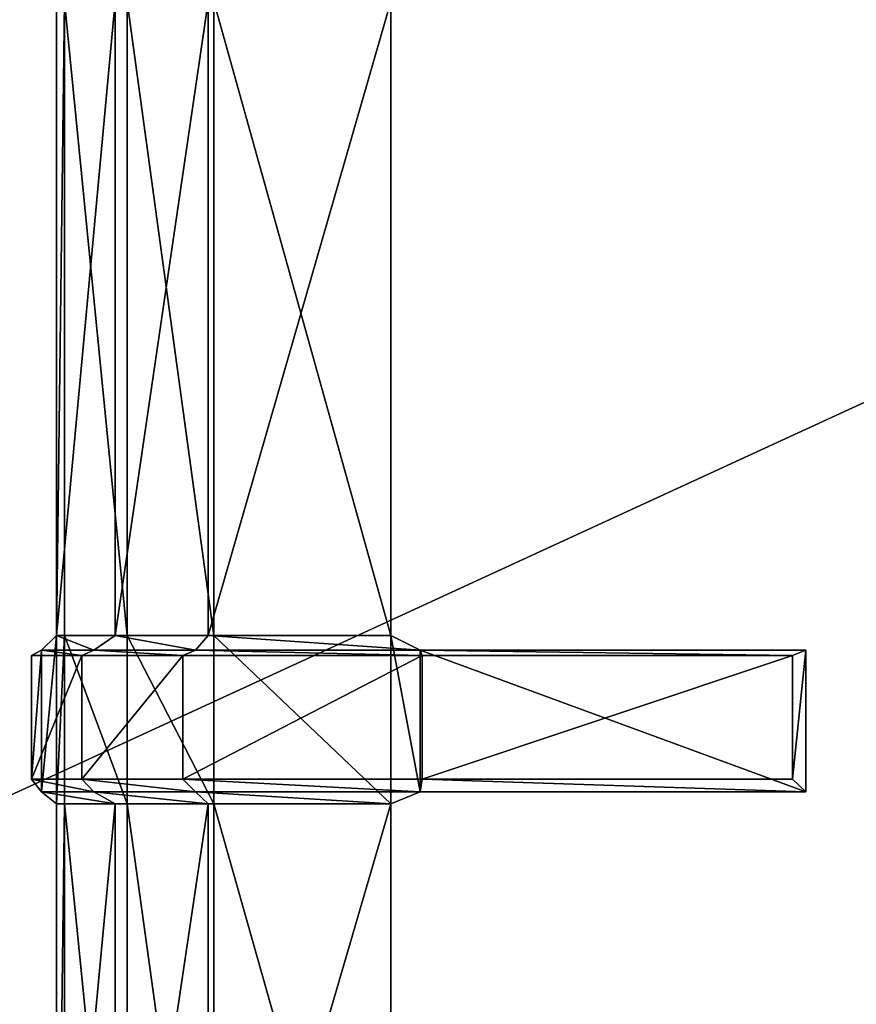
# Model space of a CAD drawing. Extents: x 0 to 31, y 0 to 21.2.
# Tile 228 of 256: x 10.2 to 12.1, y 13.4 to 15.6. Entities that reach past the tile are written whole.
import ezdxf

# ---------------------------------------------------------------- set-up
doc = ezdxf.new("R2010")
doc.units = 0
doc.header["$MEASUREMENT"] = 0
doc.layers.get('0').update_dxf_attribs({"color": 13, "linetype": 'CONTINUOUS'})
for name, color, linetype in [('CAST_IRON', 250, 'CONTINUOUS'), ('GALVANIZED_METAL', 252, 'CONTINUOUS'), ('GRATES', 250, 'CONTINUOUS')]:
    doc.layers.add(name, color=color, linetype=linetype)

# ---------------------------------------------------------------- blocks, each defined once
blk = doc.blocks.new('NGM5058UC_TRADECAD_DXF')
at = {"layer": 'GRATES', "color": 0}
for p, q in [((-5.2144, 5.04845, 0.98805), (-5.2144, 3.60915, 0.98805)), ((-5.2144, 5.04845, 0.98805), (-5.2144, 3.60915, 0.98805)), ((-5.1964, 3.60915, 0.70725), (-5.1964, 5.04845, 0.70725)), ((-5.1964, 3.60915, 0.70725), (-5.1964, 5.04845, 0.70725)), ((-5.0813, 3.60915, 0.98805), (-5.0813, 5.04845, 0.98805)), ((-5.0813, 3.60915, 0.98805), (-5.0813, 5.04845, 0.98805)), ((-5.054, 5.04845, 0.70725), (-5.054, 3.60915, 0.70725)), ((-5.054, 5.04845, 0.70725), (-5.054, 3.60915, 0.70725)), ((-4.8702, 3.60915, 0.98805), (-4.8702, 5.04845, 0.98805)), ((-4.8702, 3.60915, 0.98805), (-4.8702, 5.04845, 0.98805)), ((-4.8575, 5.04845, 0.70725), (-4.8575, 3.60915, 0.70725)), ((-4.8575, 5.04845, 0.70725), (-4.8575, 3.60915, 0.70725)), ((-4.4554, 3.60915, 0.70725), (-4.4554, 5.04845, 0.70725)), ((-4.4554, 5.04845, 0.98805), (-4.4554, 3.60915, 0.98805)), ((-4.4554, 3.60915, 0.70725), (-4.4554, 5.04845, 0.70725)), ((-4.4554, 5.04845, 0.98805), (-4.4554, 3.60915, 0.98805)), ((-5.2144, 3.60915, 0.98805), (-5.2486, 3.57525, 1.46245)), ((-5.2144, 3.60915, 0.98805), (-5.2486, 3.57525, 1.46245)), ((-5.1964, 3.60915, 0.70725), (-5.2144, 3.60915, 0.98805)), ((-5.2144, 3.60915, 0.98805), (-5.2144, 3.22635, 0.98805)), ((-5.1964, 3.60915, 0.70725), (-5.2144, 3.60915, 0.98805)), ((-5.2144, 3.60915, 0.98805), (-5.2144, 3.22635, 0.98805)), ((-5.0813, 3.60915, 0.98805), (-5.2144, 3.60915, 0.98805)), ((-5.0813, 3.60915, 0.98805), (-5.2144, 3.60915, 0.98805)), ((-5.1964, 3.22635, 0.70725), (-5.1964, 3.60915, 0.70725)), ((-5.054, 3.60915, 0.70725), (-5.1964, 3.60915, 0.70725)), ((-5.1964, 3.22635, 0.70725), (-5.1964, 3.60915, 0.70725)), ((-5.054, 3.60915, 0.70725), (-5.1964, 3.60915, 0.70725)), ((-5.1294, 3.57525, 1.46245), (-5.0813, 3.60915, 0.98805)), ((-5.1294, 3.57525, 1.46245), (-5.0813, 3.60915, 0.98805)), ((-4.8702, 3.60915, 0.98805), (-5.0813, 3.60915, 0.98805)), ((-4.8702, 3.60915, 0.98805), (-5.0813, 3.60915, 0.98805)), ((-4.8575, 3.60915, 0.70725), (-5.054, 3.60915, 0.70725)), ((-5.054, 3.60915, 0.70725), (-5.054, 3.22635, 0.70725)), ((-4.8575, 3.60915, 0.70725), (-5.054, 3.60915, 0.70725)), ((-5.054, 3.60915, 0.70725), (-5.054, 3.22635, 0.70725)), ((-4.899, 3.57525, 1.46245), (-4.8702, 3.60915, 0.98805)), ((-4.899, 3.57525, 1.46245), (-4.8702, 3.60915, 0.98805)), ((-4.4554, 3.60915, 0.98805), (-4.8702, 3.60915, 0.98805)), ((-4.4554, 3.60915, 0.98805), (-4.8702, 3.60915, 0.98805)), ((-4.8575, 3.60915, 0.70725), (-4.4554, 3.60915, 0.70725)), ((-4.8575, 3.60915, 0.70725), (-4.4554, 3.60915, 0.70725)), ((-4.8575, 3.60915, 0.70725), (-4.8575, 3.22635, 0.70725)), ((-4.8575, 3.60915, 0.70725), (-4.8575, 3.22635, 0.70725)), ((-4.4554, 3.60915, 0.98805), (-4.4554, 3.60915, 0.70725)), ((-4.4554, 3.60915, 0.70725), (-4.4554, 3.22635, 0.70725)), ((-4.4554, 3.22635, 0.98805), (-4.4554, 3.60915, 0.98805)), ((-4.4554, 3.60915, 0.70725), (-4.4554, 3.22635, 0.70725)), ((-4.4554, 3.60915, 0.98805), (-4.4554, 3.60915, 0.70725)), ((-4.4554, 3.60915, 0.98805), (-4.3891, 3.57525, 1.46245)), ((-4.4554, 3.60915, 0.98805), (-4.3891, 3.57525, 1.46245)), ((-4.4554, 3.22635, 0.98805), (-4.4554, 3.60915, 0.98805)), ((-5.2486, 3.57525, 1.46245), (-5.2714, 3.56355, 1.82375)), ((-5.2486, 3.57525, 1.46245), (-5.2714, 3.56355, 1.82375)), ((-5.2714, 3.56355, 1.82375), (-5.2714, 3.28285, 1.82375)), ((-5.1567, 3.56355, 1.82375), (-5.2714, 3.56355, 1.82375)), ((-5.2714, 3.56355, 1.82375), (-5.2714, 3.28285, 1.82375)), ((-5.1567, 3.56355, 1.82375), (-5.2714, 3.56355, 1.82375)), ((-5.2486, 3.25375, 1.46245), (-5.2486, 3.57525, 1.46245)), ((-5.2486, 3.25375, 1.46245), (-5.2486, 3.57525, 1.46245)), ((-5.2486, 3.57525, 1.46245), (-5.1294, 3.57525, 1.46245)), ((-5.2486, 3.57525, 1.46245), (-5.1294, 3.57525, 1.46245)), ((-5.1294, 3.57525, 1.46245), (-5.1567, 3.56355, 1.82375)), ((-5.1294, 3.57525, 1.46245), (-5.1567, 3.56355, 1.82375)), ((-5.1567, 3.28285, 1.82375), (-5.1567, 3.56355, 1.82375)), ((-5.1567, 3.56355, 1.82375), (-4.9278, 3.56355, 1.82375)), ((-5.1567, 3.56355, 1.82375), (-4.9278, 3.56355, 1.82375)), ((-5.1567, 3.28285, 1.82375), (-5.1567, 3.56355, 1.82375)), ((-4.899, 3.57525, 1.46245), (-5.1294, 3.57525, 1.46245)), ((-4.899, 3.57525, 1.46245), (-5.1294, 3.57525, 1.46245)), ((-4.9278, 3.56355, 1.82375), (-4.899, 3.57525, 1.46245)), ((-4.9278, 3.56355, 1.82375), (-4.899, 3.57525, 1.46245)), ((-4.9278, 3.28285, 1.82375), (-4.9278, 3.56355, 1.82375)), ((-4.9278, 3.56355, 1.82375), (-4.3843, 3.56355, 1.82375)), ((-4.9278, 3.56355, 1.82375), (-4.3843, 3.56355, 1.82375)), ((-4.9278, 3.28285, 1.82375), (-4.9278, 3.56355, 1.82375)), ((-4.3891, 3.57525, 1.46245), (-4.899, 3.57525, 1.46245)), ((-4.3891, 3.57525, 1.46245), (-4.899, 3.57525, 1.46245)), ((-4.3891, 3.25375, 1.46245), (-4.3891, 3.57525, 1.46245)), ((-4.3843, 3.56355, 1.82375), (-4.3891, 3.57525, 1.46245)), ((-4.3891, 3.57525, 1.46245), (-3.514, 3.57525, 1.46245)), ((-4.3891, 3.57525, 1.46245), (-3.514, 3.57525, 1.46245)), ((-4.3891, 3.25375, 1.46245), (-4.3891, 3.57525, 1.46245)), ((-4.3843, 3.56355, 1.82375), (-4.3891, 3.57525, 1.46245)), ((-4.3843, 3.56355, 1.82375), (-4.3843, 3.28285, 1.82375)), ((-3.544, 3.56355, 1.82375), (-4.3843, 3.56355, 1.82375)), ((-4.3843, 3.56355, 1.82375), (-4.3843, 3.28285, 1.82375)), ((-3.544, 3.56355, 1.82375), (-4.3843, 3.56355, 1.82375)), ((-3.544, 3.56355, 1.82375), (-3.514, 3.57525, 1.46245)), ((-3.544, 3.56355, 1.82375), (-3.514, 3.57525, 1.46245)), ((-3.544, 3.28285, 1.82375), (-3.544, 3.56355, 1.82375)), ((-3.544, 3.28285, 1.82375), (-3.544, 3.56355, 1.82375)), ((-3.514, 3.57525, 1.46245), (-3.514, 3.25375, 1.46245)), ((-3.514, 3.57525, 1.46245), (-3.514, 3.25375, 1.46245)), ((-5.2714, 3.28285, 1.82375), (-5.2486, 3.25375, 1.46245)), ((-5.1567, 3.28285, 1.82375), (-5.2714, 3.28285, 1.82375)), ((-5.1567, 3.28285, 1.82375), (-5.2714, 3.28285, 1.82375)), ((-5.2714, 3.28285, 1.82375), (-5.2486, 3.25375, 1.46245)), ((-4.9278, 3.28285, 1.82375), (-5.1567, 3.28285, 1.82375)), ((-4.9278, 3.28285, 1.82375), (-5.1567, 3.28285, 1.82375)), ((-5.1294, 3.25375, 1.46245), (-5.1567, 3.28285, 1.82375)), ((-5.1294, 3.25375, 1.46245), (-5.1567, 3.28285, 1.82375)), ((-4.3843, 3.28285, 1.82375), (-4.9278, 3.28285, 1.82375)), ((-4.3843, 3.28285, 1.82375), (-4.9278, 3.28285, 1.82375)), ((-4.899, 3.25375, 1.46245), (-4.9278, 3.28285, 1.82375)), ((-4.899, 3.25375, 1.46245), (-4.9278, 3.28285, 1.82375)), ((-4.3843, 3.28285, 1.82375), (-4.3891, 3.25375, 1.46245)), ((-4.3843, 3.28285, 1.82375), (-4.3891, 3.25375, 1.46245)), ((-4.3843, 3.28285, 1.82375), (-3.544, 3.28285, 1.82375)), ((-4.3843, 3.28285, 1.82375), (-3.544, 3.28285, 1.82375)), ((-3.514, 3.25375, 1.46245), (-3.544, 3.28285, 1.82375)), ((-3.514, 3.25375, 1.46245), (-3.544, 3.28285, 1.82375)), ((-5.2486, 3.25375, 1.46245), (-5.1294, 3.25375, 1.46245)), ((-5.2144, 3.22635, 0.98805), (-5.2486, 3.25375, 1.46245)), ((-5.2144, 3.22635, 0.98805), (-5.2486, 3.25375, 1.46245)), ((-5.2486, 3.25375, 1.46245), (-5.1294, 3.25375, 1.46245)), ((-5.1294, 3.25375, 1.46245), (-5.0813, 3.22635, 0.98805)), ((-4.899, 3.25375, 1.46245), (-5.1294, 3.25375, 1.46245)), ((-4.899, 3.25375, 1.46245), (-5.1294, 3.25375, 1.46245)), ((-5.1294, 3.25375, 1.46245), (-5.0813, 3.22635, 0.98805)), ((-4.899, 3.25375, 1.46245), (-4.3891, 3.25375, 1.46245)), ((-4.8702, 3.22635, 0.98805), (-4.899, 3.25375, 1.46245)), ((-4.899, 3.25375, 1.46245), (-4.3891, 3.25375, 1.46245)), ((-4.8702, 3.22635, 0.98805), (-4.899, 3.25375, 1.46245)), ((-4.3891, 3.25375, 1.46245), (-4.4554, 3.22635, 0.98805)), ((-4.3891, 3.25375, 1.46245), (-4.4554, 3.22635, 0.98805)), ((-4.3891, 3.25375, 1.46245), (-3.514, 3.25375, 1.46245)), ((-4.3891, 3.25375, 1.46245), (-3.514, 3.25375, 1.46245)), ((-5.2144, 3.22635, 0.98805), (-5.1964, 3.22635, 0.70725)), ((-5.2144, 3.22635, 0.98805), (-5.1964, 3.22635, 0.70725)), ((-5.2144, 3.22635, 0.98805), (-5.2144, 1.80565, 0.98805)), ((-5.0813, 3.22635, 0.98805), (-5.2144, 3.22635, 0.98805)), ((-5.2144, 3.22635, 0.98805), (-5.2144, 1.80565, 0.98805)), ((-5.0813, 3.22635, 0.98805), (-5.2144, 3.22635, 0.98805)), ((-5.1964, 1.80565, 0.70725), (-5.1964, 3.22635, 0.70725)), ((-5.054, 3.22635, 0.70725), (-5.1964, 3.22635, 0.70725)), ((-5.1964, 1.80565, 0.70725), (-5.1964, 3.22635, 0.70725)), ((-5.054, 3.22635, 0.70725), (-5.1964, 3.22635, 0.70725)), ((-5.0813, 1.80565, 0.98805), (-5.0813, 3.22635, 0.98805)), ((-5.0813, 3.22635, 0.98805), (-4.8702, 3.22635, 0.98805)), ((-5.0813, 3.22635, 0.98805), (-4.8702, 3.22635, 0.98805)), ((-5.0813, 1.80565, 0.98805), (-5.0813, 3.22635, 0.98805)), ((-4.8575, 3.22635, 0.70725), (-5.054, 3.22635, 0.70725)), ((-5.054, 3.22635, 0.70725), (-5.054, 1.80565, 0.70725)), ((-4.8575, 3.22635, 0.70725), (-5.054, 3.22635, 0.70725)), ((-5.054, 3.22635, 0.70725), (-5.054, 1.80565, 0.70725)), ((-4.8702, 1.80565, 0.98805), (-4.8702, 3.22635, 0.98805)), ((-4.8702, 3.22635, 0.98805), (-4.4554, 3.22635, 0.98805)), ((-4.8702, 3.22635, 0.98805), (-4.4554, 3.22635, 0.98805)), ((-4.8702, 1.80565, 0.98805), (-4.8702, 3.22635, 0.98805)), ((-4.8575, 3.22635, 0.70725), (-4.4554, 3.22635, 0.70725)), ((-4.8575, 3.22635, 0.70725), (-4.4554, 3.22635, 0.70725)), ((-4.8575, 3.22635, 0.70725), (-4.8575, 1.80565, 0.70725)), ((-4.8575, 3.22635, 0.70725), (-4.8575, 1.80565, 0.70725)), ((-4.4554, 3.22635, 0.70725), (-4.4554, 3.22635, 0.98805)), ((-4.4554, 3.22635, 0.70725), (-4.4554, 3.22635, 0.98805)), ((-4.4554, 3.22635, 0.70725), (-4.4554, 1.80565, 0.70725)), ((-4.4554, 1.80565, 0.98805), (-4.4554, 3.22635, 0.98805)), ((-4.4554, 1.80565, 0.98805), (-4.4554, 3.22635, 0.98805)), ((-4.4554, 3.22635, 0.70725), (-4.4554, 1.80565, 0.70725))]:
    blk.add_line(p, q, dxfattribs=at)
at = {"layer": 'CAST_IRON', "color": 0}
mesh = blk.add_polyface(dxfattribs=at)
corners = [(6.2156, 8.55555, -0.18725), (-6.4489, 2.72605, -0.18725), (-6.4756, 8.55555, -0.18725), (6.1889, 2.72605, -0.18725)]
mesh.append_faces([[corners[k] for k in face] for face in [(0, 1, 2), (1, 0, 3)]], dxfattribs={"vtx0": -1, "color": 0})
at = {"layer": 'GALVANIZED_METAL', "color": 0}
mesh = blk.add_polyface(dxfattribs=at)
corners = [(-14.2165, -9.41305, -1.89865), (14.216, 9.40775, -1.89865), (-14.3866, -9.24295, -1.89865), (14.386, 9.23775, -1.89865)]
mesh.append_faces([[corners[k] for k in face] for face in [(0, 1, 2), (1, 0, 3)]], dxfattribs={"vtx0": -1, "color": 0})
mesh = blk.add_polyface(dxfattribs=at)
corners = [(14.216, 9.40775, -1.89865), (-14.2165, 9.40775, -1.89865), (-14.3866, -9.24295, -1.89865)]
mesh.append_faces([[corners[k] for k in face] for face in [(0, 1, 2)]], dxfattribs={"color": 0})
mesh = blk.add_polyface(dxfattribs=at)
corners = [(14.386, 9.23775, -1.89865), (-14.2165, -9.41305, -1.89865), (14.2159, -9.41295, -1.89865)]
mesh.append_faces([[corners[k] for k in face] for face in [(0, 1, 2)]], dxfattribs={"color": 0})
at = {"layer": 'GRATES', "color": 0}
mesh = blk.add_polyface(dxfattribs=at)
corners = [(-5.1964, 5.04845, 0.70725), (-5.2144, 3.60915, 0.98805), (-5.1964, 3.60915, 0.70725), (-5.2144, 5.04845, 0.98805)]
mesh.append_faces([[corners[k] for k in face] for face in [(0, 1, 2), (1, 0, 3)]], dxfattribs={"vtx0": -1, "color": 0})
mesh = blk.add_polyface(dxfattribs=at)
corners = [(-5.0813, 5.04845, 0.98805), (-5.2144, 3.60915, 0.98805), (-5.2144, 5.04845, 0.98805), (-5.0813, 3.60915, 0.98805)]
mesh.append_faces([[corners[k] for k in face] for face in [(0, 1, 2), (1, 0, 3)]], dxfattribs={"vtx0": -1, "color": 0})
mesh = blk.add_polyface(dxfattribs=at)
corners = [(-5.054, 3.60915, 0.70725), (-5.1964, 5.04845, 0.70725), (-5.1964, 3.60915, 0.70725), (-5.054, 5.04845, 0.70725)]
mesh.append_faces([[corners[k] for k in face] for face in [(0, 1, 2), (1, 0, 3)]], dxfattribs={"vtx0": -1, "color": 0})
mesh = blk.add_polyface(dxfattribs=at)
corners = [(-4.8702, 5.04845, 0.98805), (-5.0813, 3.60915, 0.98805), (-5.0813, 5.04845, 0.98805), (-4.8702, 3.60915, 0.98805)]
mesh.append_faces([[corners[k] for k in face] for face in [(0, 1, 2), (1, 0, 3)]], dxfattribs={"vtx0": -1, "color": 0})
mesh = blk.add_polyface(dxfattribs=at)
corners = [(-4.8575, 3.60915, 0.70725), (-5.054, 5.04845, 0.70725), (-5.054, 3.60915, 0.70725), (-4.8575, 5.04845, 0.70725)]
mesh.append_faces([[corners[k] for k in face] for face in [(0, 1, 2), (1, 0, 3)]], dxfattribs={"vtx0": -1, "color": 0})
mesh = blk.add_polyface(dxfattribs=at)
corners = [(-4.4554, 5.04845, 0.98805), (-4.8702, 3.60915, 0.98805), (-4.8702, 5.04845, 0.98805), (-4.4554, 3.60915, 0.98805)]
mesh.append_faces([[corners[k] for k in face] for face in [(0, 1, 2), (1, 0, 3)]], dxfattribs={"vtx0": -1, "color": 0})
mesh = blk.add_polyface(dxfattribs=at)
corners = [(-4.4554, 3.60915, 0.70725), (-4.8575, 5.04845, 0.70725), (-4.8575, 3.60915, 0.70725), (-4.4554, 5.04845, 0.70725)]
mesh.append_faces([[corners[k] for k in face] for face in [(0, 1, 2), (1, 0, 3)]], dxfattribs={"vtx0": -1, "color": 0})
mesh = blk.add_polyface(dxfattribs=at)
corners = [(-4.4554, 5.04845, 0.98805), (-4.4554, 3.60915, 0.70725), (-4.4554, 3.60915, 0.98805), (-4.4554, 5.04845, 0.70725)]
mesh.append_faces([[corners[k] for k in face] for face in [(0, 1, 2), (1, 0, 3)]], dxfattribs={"vtx0": -1, "color": 0})
mesh = blk.add_polyface(dxfattribs=at)
corners = [(-5.2144, 3.60915, 0.98805), (-5.2486, 3.25375, 1.46245), (-5.2144, 3.22635, 0.98805), (-5.2486, 3.57525, 1.46245)]
mesh.append_faces([[corners[k] for k in face] for face in [(0, 1, 2), (1, 0, 3)]], dxfattribs={"vtx0": -1, "color": 0})
mesh = blk.add_polyface(dxfattribs=at)
corners = [(-5.1294, 3.57525, 1.46245), (-5.2144, 3.60915, 0.98805), (-5.0813, 3.60915, 0.98805), (-5.2486, 3.57525, 1.46245)]
mesh.append_faces([[corners[k] for k in face] for face in [(0, 1, 2), (1, 0, 3)]], dxfattribs={"vtx0": -1, "color": 0})
mesh = blk.add_polyface(dxfattribs=at)
corners = [(-5.1964, 3.60915, 0.70725), (-5.2144, 3.22635, 0.98805), (-5.1964, 3.22635, 0.70725), (-5.2144, 3.60915, 0.98805)]
mesh.append_faces([[corners[k] for k in face] for face in [(0, 1, 2), (1, 0, 3)]], dxfattribs={"vtx0": -1, "color": 0})
mesh = blk.add_polyface(dxfattribs=at)
corners = [(-5.054, 3.22635, 0.70725), (-5.1964, 3.60915, 0.70725), (-5.1964, 3.22635, 0.70725), (-5.054, 3.60915, 0.70725)]
mesh.append_faces([[corners[k] for k in face] for face in [(0, 1, 2), (1, 0, 3)]], dxfattribs={"vtx0": -1, "color": 0})
mesh = blk.add_polyface(dxfattribs=at)
corners = [(-4.899, 3.57525, 1.46245), (-5.0813, 3.60915, 0.98805), (-4.8702, 3.60915, 0.98805), (-5.1294, 3.57525, 1.46245)]
mesh.append_faces([[corners[k] for k in face] for face in [(0, 1, 2), (1, 0, 3)]], dxfattribs={"vtx0": -1, "color": 0})
mesh = blk.add_polyface(dxfattribs=at)
corners = [(-4.8575, 3.22635, 0.70725), (-5.054, 3.60915, 0.70725), (-5.054, 3.22635, 0.70725), (-4.8575, 3.60915, 0.70725)]
mesh.append_faces([[corners[k] for k in face] for face in [(0, 1, 2), (1, 0, 3)]], dxfattribs={"vtx0": -1, "color": 0})
mesh = blk.add_polyface(dxfattribs=at)
corners = [(-4.3891, 3.57525, 1.46245), (-4.8702, 3.60915, 0.98805), (-4.4554, 3.60915, 0.98805), (-4.899, 3.57525, 1.46245)]
mesh.append_faces([[corners[k] for k in face] for face in [(0, 1, 2), (1, 0, 3)]], dxfattribs={"vtx0": -1, "color": 0})
mesh = blk.add_polyface(dxfattribs=at)
corners = [(-4.4554, 3.22635, 0.70725), (-4.8575, 3.60915, 0.70725), (-4.8575, 3.22635, 0.70725), (-4.4554, 3.60915, 0.70725)]
mesh.append_faces([[corners[k] for k in face] for face in [(0, 1, 2), (1, 0, 3)]], dxfattribs={"vtx0": -1, "color": 0})
mesh = blk.add_polyface(dxfattribs=at)
corners = [(-4.4554, 3.60915, 0.98805), (-4.4554, 3.22635, 0.70725), (-4.4554, 3.22635, 0.98805), (-4.4554, 3.60915, 0.70725)]
mesh.append_faces([[corners[k] for k in face] for face in [(0, 1, 2), (1, 0, 3)]], dxfattribs={"vtx0": -1, "color": 0})
mesh = blk.add_polyface(dxfattribs=at)
corners = [(-4.3891, 3.25375, 1.46245), (-4.4554, 3.60915, 0.98805), (-4.4554, 3.22635, 0.98805), (-4.3891, 3.57525, 1.46245)]
mesh.append_faces([[corners[k] for k in face] for face in [(0, 1, 2), (1, 0, 3)]], dxfattribs={"vtx0": -1, "color": 0})
mesh = blk.add_polyface(dxfattribs=at)
corners = [(-5.2486, 3.57525, 1.46245), (-5.2714, 3.28285, 1.82375), (-5.2486, 3.25375, 1.46245), (-5.2714, 3.56355, 1.82375)]
mesh.append_faces([[corners[k] for k in face] for face in [(0, 1, 2), (1, 0, 3)]], dxfattribs={"vtx0": -1, "color": 0})
mesh = blk.add_polyface(dxfattribs=at)
corners = [(-5.1567, 3.56355, 1.82375), (-5.2486, 3.57525, 1.46245), (-5.1294, 3.57525, 1.46245), (-5.2714, 3.56355, 1.82375)]
mesh.append_faces([[corners[k] for k in face] for face in [(0, 1, 2), (1, 0, 3)]], dxfattribs={"vtx0": -1, "color": 0})
mesh = blk.add_polyface(dxfattribs=at)
corners = [(-5.1567, 3.56355, 1.82375), (-5.2714, 3.28285, 1.82375), (-5.2714, 3.56355, 1.82375), (-5.1567, 3.28285, 1.82375)]
mesh.append_faces([[corners[k] for k in face] for face in [(0, 1, 2), (1, 0, 3)]], dxfattribs={"vtx0": -1, "color": 0})
mesh = blk.add_polyface(dxfattribs=at)
corners = [(-4.9278, 3.56355, 1.82375), (-5.1294, 3.57525, 1.46245), (-4.899, 3.57525, 1.46245), (-5.1567, 3.56355, 1.82375)]
mesh.append_faces([[corners[k] for k in face] for face in [(0, 1, 2), (1, 0, 3)]], dxfattribs={"vtx0": -1, "color": 0})
mesh = blk.add_polyface(dxfattribs=at)
corners = [(-4.9278, 3.56355, 1.82375), (-5.1567, 3.28285, 1.82375), (-5.1567, 3.56355, 1.82375), (-4.9278, 3.28285, 1.82375)]
mesh.append_faces([[corners[k] for k in face] for face in [(0, 1, 2), (1, 0, 3)]], dxfattribs={"vtx0": -1, "color": 0})
mesh = blk.add_polyface(dxfattribs=at)
corners = [(-4.3843, 3.56355, 1.82375), (-4.899, 3.57525, 1.46245), (-4.3891, 3.57525, 1.46245), (-4.9278, 3.56355, 1.82375)]
mesh.append_faces([[corners[k] for k in face] for face in [(0, 1, 2), (1, 0, 3)]], dxfattribs={"vtx0": -1, "color": 0})
mesh = blk.add_polyface(dxfattribs=at)
corners = [(-4.3843, 3.56355, 1.82375), (-4.9278, 3.28285, 1.82375), (-4.9278, 3.56355, 1.82375), (-4.3843, 3.28285, 1.82375)]
mesh.append_faces([[corners[k] for k in face] for face in [(0, 1, 2), (1, 0, 3)]], dxfattribs={"vtx0": -1, "color": 0})
mesh = blk.add_polyface(dxfattribs=at)
corners = [(-3.544, 3.56355, 1.82375), (-4.3891, 3.57525, 1.46245), (-3.514, 3.57525, 1.46245), (-4.3843, 3.56355, 1.82375)]
mesh.append_faces([[corners[k] for k in face] for face in [(0, 1, 2), (1, 0, 3)]], dxfattribs={"vtx0": -1, "color": 0})
mesh = blk.add_polyface(dxfattribs=at)
corners = [(-3.514, 3.25375, 1.46245), (-4.3891, 3.57525, 1.46245), (-4.3891, 3.25375, 1.46245), (-3.514, 3.57525, 1.46245)]
mesh.append_faces([[corners[k] for k in face] for face in [(0, 1, 2), (1, 0, 3)]], dxfattribs={"vtx0": -1, "color": 0})
mesh = blk.add_polyface(dxfattribs=at)
corners = [(-3.544, 3.56355, 1.82375), (-4.3843, 3.28285, 1.82375), (-4.3843, 3.56355, 1.82375), (-3.544, 3.28285, 1.82375)]
mesh.append_faces([[corners[k] for k in face] for face in [(0, 1, 2), (1, 0, 3)]], dxfattribs={"vtx0": -1, "color": 0})
mesh = blk.add_polyface(dxfattribs=at)
corners = [(-3.544, 3.28285, 1.82375), (-3.514, 3.57525, 1.46245), (-3.514, 3.25375, 1.46245), (-3.544, 3.56355, 1.82375)]
mesh.append_faces([[corners[k] for k in face] for face in [(0, 1, 2), (1, 0, 3)]], dxfattribs={"vtx0": -1, "color": 0})
mesh = blk.add_polyface(dxfattribs=at)
corners = [(-5.2714, 3.28285, 1.82375), (-5.1294, 3.25375, 1.46245), (-5.2486, 3.25375, 1.46245), (-5.1567, 3.28285, 1.82375)]
mesh.append_faces([[corners[k] for k in face] for face in [(0, 1, 2), (1, 0, 3)]], dxfattribs={"vtx0": -1, "color": 0})
mesh = blk.add_polyface(dxfattribs=at)
corners = [(-5.1567, 3.28285, 1.82375), (-4.899, 3.25375, 1.46245), (-5.1294, 3.25375, 1.46245), (-4.9278, 3.28285, 1.82375)]
mesh.append_faces([[corners[k] for k in face] for face in [(0, 1, 2), (1, 0, 3)]], dxfattribs={"vtx0": -1, "color": 0})
mesh = blk.add_polyface(dxfattribs=at)
corners = [(-4.9278, 3.28285, 1.82375), (-4.3891, 3.25375, 1.46245), (-4.899, 3.25375, 1.46245), (-4.3843, 3.28285, 1.82375)]
mesh.append_faces([[corners[k] for k in face] for face in [(0, 1, 2), (1, 0, 3)]], dxfattribs={"vtx0": -1, "color": 0})
mesh = blk.add_polyface(dxfattribs=at)
corners = [(-4.3843, 3.28285, 1.82375), (-3.514, 3.25375, 1.46245), (-4.3891, 3.25375, 1.46245), (-3.544, 3.28285, 1.82375)]
mesh.append_faces([[corners[k] for k in face] for face in [(0, 1, 2), (1, 0, 3)]], dxfattribs={"vtx0": -1, "color": 0})
mesh = blk.add_polyface(dxfattribs=at)
corners = [(-5.2486, 3.25375, 1.46245), (-5.0813, 3.22635, 0.98805), (-5.2144, 3.22635, 0.98805), (-5.1294, 3.25375, 1.46245)]
mesh.append_faces([[corners[k] for k in face] for face in [(0, 1, 2), (1, 0, 3)]], dxfattribs={"vtx0": -1, "color": 0})
mesh = blk.add_polyface(dxfattribs=at)
corners = [(-5.1294, 3.25375, 1.46245), (-4.8702, 3.22635, 0.98805), (-5.0813, 3.22635, 0.98805), (-4.899, 3.25375, 1.46245)]
mesh.append_faces([[corners[k] for k in face] for face in [(0, 1, 2), (1, 0, 3)]], dxfattribs={"vtx0": -1, "color": 0})
mesh = blk.add_polyface(dxfattribs=at)
corners = [(-4.899, 3.25375, 1.46245), (-4.4554, 3.22635, 0.98805), (-4.8702, 3.22635, 0.98805), (-4.3891, 3.25375, 1.46245)]
mesh.append_faces([[corners[k] for k in face] for face in [(0, 1, 2), (1, 0, 3)]], dxfattribs={"vtx0": -1, "color": 0})
mesh = blk.add_polyface(dxfattribs=at)
corners = [(-5.1964, 3.22635, 0.70725), (-5.2144, 1.80565, 0.98805), (-5.1964, 1.80565, 0.70725), (-5.2144, 3.22635, 0.98805)]
mesh.append_faces([[corners[k] for k in face] for face in [(0, 1, 2), (1, 0, 3)]], dxfattribs={"vtx0": -1, "color": 0})
mesh = blk.add_polyface(dxfattribs=at)
corners = [(-5.0813, 3.22635, 0.98805), (-5.2144, 1.80565, 0.98805), (-5.2144, 3.22635, 0.98805), (-5.0813, 1.80565, 0.98805)]
mesh.append_faces([[corners[k] for k in face] for face in [(0, 1, 2), (1, 0, 3)]], dxfattribs={"vtx0": -1, "color": 0})
mesh = blk.add_polyface(dxfattribs=at)
corners = [(-5.054, 1.80565, 0.70725), (-5.1964, 3.22635, 0.70725), (-5.1964, 1.80565, 0.70725), (-5.054, 3.22635, 0.70725)]
mesh.append_faces([[corners[k] for k in face] for face in [(0, 1, 2), (1, 0, 3)]], dxfattribs={"vtx0": -1, "color": 0})
mesh = blk.add_polyface(dxfattribs=at)
corners = [(-4.8702, 3.22635, 0.98805), (-5.0813, 1.80565, 0.98805), (-5.0813, 3.22635, 0.98805), (-4.8702, 1.80565, 0.98805)]
mesh.append_faces([[corners[k] for k in face] for face in [(0, 1, 2), (1, 0, 3)]], dxfattribs={"vtx0": -1, "color": 0})
mesh = blk.add_polyface(dxfattribs=at)
corners = [(-4.8575, 1.80565, 0.70725), (-5.054, 3.22635, 0.70725), (-5.054, 1.80565, 0.70725), (-4.8575, 3.22635, 0.70725)]
mesh.append_faces([[corners[k] for k in face] for face in [(0, 1, 2), (1, 0, 3)]], dxfattribs={"vtx0": -1, "color": 0})
mesh = blk.add_polyface(dxfattribs=at)
corners = [(-4.4554, 3.22635, 0.98805), (-4.8702, 1.80565, 0.98805), (-4.8702, 3.22635, 0.98805), (-4.4554, 1.80565, 0.98805)]
mesh.append_faces([[corners[k] for k in face] for face in [(0, 1, 2), (1, 0, 3)]], dxfattribs={"vtx0": -1, "color": 0})
mesh = blk.add_polyface(dxfattribs=at)
corners = [(-4.4554, 1.80565, 0.70725), (-4.8575, 3.22635, 0.70725), (-4.8575, 1.80565, 0.70725), (-4.4554, 3.22635, 0.70725)]
mesh.append_faces([[corners[k] for k in face] for face in [(0, 1, 2), (1, 0, 3)]], dxfattribs={"vtx0": -1, "color": 0})
mesh = blk.add_polyface(dxfattribs=at)
corners = [(-4.4554, 3.22635, 0.98805), (-4.4554, 1.80565, 0.70725), (-4.4554, 1.80565, 0.98805), (-4.4554, 3.22635, 0.70725)]
mesh.append_faces([[corners[k] for k in face] for face in [(0, 1, 2), (1, 0, 3)]], dxfattribs={"vtx0": -1, "color": 0})
blk = doc.blocks.new('NGM5058UC_TRADECAD_DWG')
at = {"color": 0}
blk.add_blockref('NGM5058UC_TRADECAD_DXF', (15.5194, 10.62185, 1.89865), dxfattribs=at)

msp = doc.modelspace()

# ---------------------------------------------------------------- block references
at = {"color": 0}
msp.add_blockref('NGM5058UC_TRADECAD_DWG', (0, 0), dxfattribs=at)

doc.saveas('drawing.dxf')
